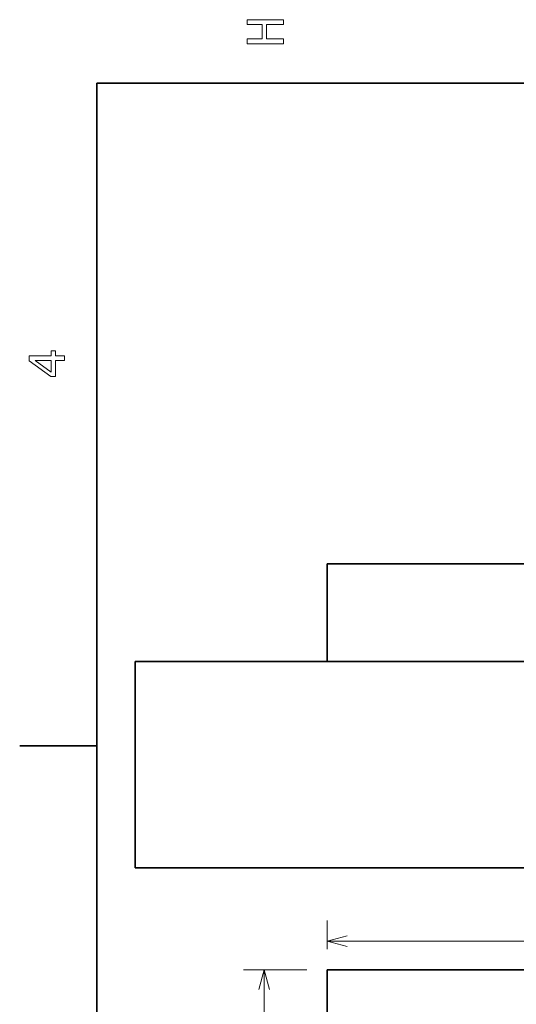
# Model space of a CAD drawing. Extents: x -249 to 1342, y -192 to 297.
# Tile 21 of 59: x 2 to 51, y 198 to 293. Entities that reach past the tile are written whole.
import ezdxf

# ---------------------------------------------------------------- set-up
doc = ezdxf.new("R2010")
doc.units = 0

msp = doc.modelspace()

# ---------------------------------------------------------------- linework, layer by layer
at = {"color": 7, "lineweight": 35}
for p, q in [((410, 287), (10, 287)), ((10, 287), (10, 10)), ((232.344971, 240.363358), (32.344971, 240.363358)), ((13.692047, 230.863358), (273.692047, 230.863358)), ((13.692047, 230.863358), (13.692047, 210.863358)), ((232.344971, 230.863358), (32.344971, 230.863358)), ((13.692047, 210.863358), (273.692047, 210.863358)), ((32.344971, 200.962585), (232.344971, 200.962585)), ((32.344971, 169.962585), (32.344971, 200.962585))]:
    msp.add_line(p, q, dxfattribs=at)
at = {"color": 7, "lineweight": 35, "ltscale": 0.2375}
msp.add_line((32.344971, 230.863358), (32.344971, 240.363358), dxfattribs=at)
at = {"color": 7, "lineweight": 35, "ltscale": 0.1875}
msp.add_line((10, 222.699997), (2.5, 222.699997), dxfattribs=at)
at = {"color": 7, "lineweight": 13, "ltscale": 0.069456}
msp.add_line((32.344971, 202.962585), (32.344971, 205.740814), dxfattribs=at)
at = {"color": 7, "lineweight": 13}
for p, q in [((32.344971, 203.740814), (232.344971, 203.740814)), ((26.225464, 38.721352), (26.225464, 200.962585))]:
    msp.add_line(p, q, dxfattribs=at)
at = {"color": 7, "lineweight": 13, "ltscale": 0.152988}
msp.add_line((30.344971, 200.962585), (24.225464, 200.962585), dxfattribs=at)
at = {"color": 7, "lineweight": 13}
for points in [[(28.083214, 290.829987), (28.083214, 291.299011), (26.439121, 291.299011), (26.439121, 292.701019), (28.083214, 292.701019), (28.083214, 293.164978), (24.583214, 293.164978), (24.583214, 292.701019), (26.010447, 292.701019), (26.010447, 291.299011), (24.583214, 291.299011), (24.583214, 290.829987)], [(6.833213, 260.077362), (6.833213, 260.53125), (5.965778, 260.53125), (5.965778, 261.030548), (5.56232, 261.030548), (5.56232, 260.53125), (3.408862, 260.53125), (3.408862, 260.072327), (5.521974, 258.539185), (5.965778, 258.539185), (5.965778, 260.077362)], [(5.56232, 258.96283), (3.993876, 260.077362), (5.56232, 260.077362)]]:
    msp.add_lwpolyline(points, close=True, dxfattribs=at)
for points in [[(34.276825, 204.258453), (32.344971, 203.740814), (34.276825, 203.223175)], [(26.743103, 199.030731), (26.225464, 200.962585), (25.707825, 199.030731)]]:
    msp.add_lwpolyline(points, dxfattribs=at)

doc.saveas('drawing.dxf')
